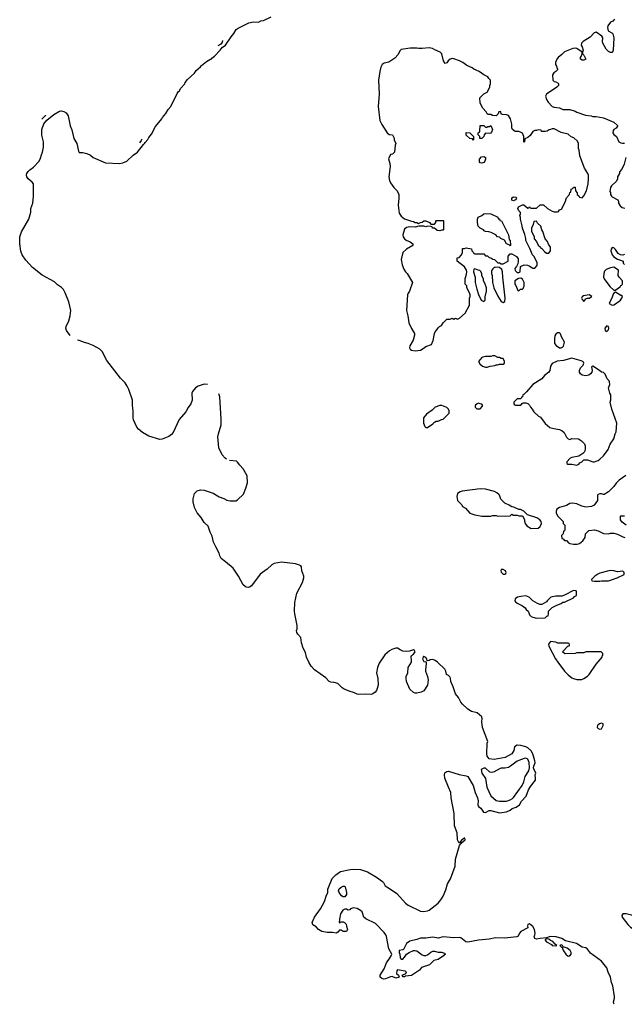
# Model space of a CAD drawing. Header units: inches. Extents: x 2293880 to 2522759, y 823965 to 1006879.
# Tile 29 of 256: x 2431533 to 2438408, y 835560 to 846758. Entities that reach past the tile are written whole.
import ezdxf

# ---------------------------------------------------------------- set-up
doc = ezdxf.new("R2010")
doc.units = ezdxf.units.IN
doc.header["$MEASUREMENT"] = 0
doc.layers.add('C4833', color=7, linetype='Continuous')
doc.layers.add('C4834', color=7, linetype='Continuous')

msp = doc.modelspace()

# ---------------------------------------------------------------- linework, layer by layer
at = {"layer": 'C4833', "color": 5}
for points, elevation in [([(2438295, 835560), (2438288, 835570), (2438287, 835590), (2438298, 835630), (2438297, 835650), (2438277, 835770), (2438264, 835810), (2438253, 835870), (2438225, 835925), (2438210, 835976), (2438151, 836051), (2438023, 836143), (2437990, 836187), (2437970, 836201), (2437930, 836209), (2437863, 836250), (2437741, 836281), (2437698, 836310), (2437634, 836326), (2437566, 836330), (2437525, 836315), (2437450, 836310), (2437410, 836302), (2437390, 836309), (2437383, 836330), (2437392, 836348), (2437395, 836370), (2437387, 836410), (2437370, 836445), (2437330, 836474), (2437313, 836467), (2437309, 836451), (2437311, 836429), (2437232, 836388), (2437216, 836370), (2437203, 836337), (2437186, 836326), (2437050, 836312), (2436945, 836315), (2436870, 836300), (2436749, 836291), (2436630, 836266), (2436606, 836270), (2436550, 836316), (2436530, 836321), (2436470, 836317), (2436350, 836326), (2436290, 836314), (2436230, 836323), (2436150, 836314), (2436090, 836313), (2436050, 836296), (2435970, 836279), (2435933, 836250), (2435897, 836183), (2435890, 836178), (2435850, 836171), (2435849, 836150), (2435857, 836130), (2435859, 836090), (2435870, 836075), (2435890, 836075), (2435910, 836095), (2435931, 836129), (2435962, 836150), (2436010, 836173), (2436030, 836174), (2436050, 836169), (2436110, 836122), (2436130, 836117), (2436150, 836116), (2436170, 836123), (2436210, 836154), (2436230, 836164), (2436250, 836164), (2436290, 836154), (2436330, 836154), (2436363, 836143), (2436374, 836130), (2436359, 836121), (2436353, 836110), (2436290, 836071), (2436241, 836059), (2436192, 836010), (2436102, 835978), (2436078, 835950), (2435990, 835889), (2435921, 835879), (2435910, 835871), (2435892, 835872), (2435882, 835890), (2435925, 835910), (2435931, 835931), (2435917, 835937), (2435830, 835951), (2435821, 835939), (2435819, 835910), (2435842, 835890), (2435849, 835870), (2435810, 835859), (2435770, 835875), (2435750, 835874), (2435694, 835850), (2435670, 835847), (2435650, 835852), (2435634, 835870), (2435633, 835890), (2435677, 835963), (2435703, 836030), (2435739, 836081), (2435757, 836110), (2435763, 836130), (2435730, 836190), (2435705, 836330), (2435696, 836350), (2435676, 836376), (2435579, 836479), (2435470, 836531), (2435445, 836550), (2435427, 836610), (2435408, 836628), (2435370, 836650), (2435330, 836657), (2435295, 836645), (2435287, 836633), (2435270, 836632), (2435250, 836642), (2435230, 836642), (2435208, 836630), (2435182, 836590), (2435168, 836528), (2435166, 836490), (2435172, 836488), (2435182, 836498), (2435210, 836498), (2435226, 836490), (2435246, 836470), (2435248, 836448), (2435262, 836410), (2435248, 836390), (2435227, 836387), (2435212, 836390), (2435190, 836405), (2435170, 836405), (2435150, 836381), (2435130, 836369), (2435090, 836377), (2435030, 836376), (2434990, 836383), (2434967, 836390), (2434931, 836410), (2434903, 836443), (2434865, 836465), (2434860, 836490), (2434887, 836553), (2434953, 836647), (2434999, 836730), (2435017, 836790), (2435038, 836830), (2435038, 836870), (2435043, 836890), (2435088, 836990), (2435127, 837033), (2435183, 837070), (2435290, 837094), (2435330, 837097), (2435410, 837092), (2435490, 837066), (2435590, 837008), (2435657, 836957), (2435670, 836944), (2435688, 836908), (2435739, 836879), (2435821, 836821), (2435921, 836710), (2435950, 836686), (2436090, 836621), (2436130, 836617), (2436170, 836624), (2436190, 836632), (2436290, 836712), (2436323, 836750), (2436347, 836790), (2436379, 836861), (2436396, 836930), (2436432, 836988), (2436485, 837130), (2436488, 837210), (2436534, 837366), (2436541, 837379), (2436555, 837390), (2436559, 837401), (2436576, 837410), (2436597, 837430), (2436594, 837450), (2436590, 837451), (2436559, 837430), (2436530, 837394), (2436510, 837430), (2436507, 837510), (2436478, 837590), (2436472, 837730), (2436441, 837910), (2436437, 837970), (2436408, 838030), (2436369, 838131), (2436363, 838170), (2436369, 838191), (2436390, 838208), (2436410, 838210), (2436532, 838172), (2436610, 838159), (2436630, 838150), (2436690, 838049), (2436711, 837970), (2436740, 837910), (2436746, 837874), (2436744, 837830), (2436749, 837810), (2436777, 837790), (2436806, 837746), (2436830, 837743), (2436870, 837763), (2436890, 837766), (2436990, 837737), (2437070, 837751), (2437110, 837768), (2437133, 837787), (2437177, 837803), (2437218, 837830), (2437239, 837870), (2437291, 837929), (2437319, 838001), (2437341, 838039), (2437398, 838110), (2437400, 838130), (2437393, 838170), (2437401, 838190), (2437378, 838238), (2437377, 838250), (2437379, 838270), (2437393, 838307), (2437392, 838328), (2437369, 838410), (2437350, 838444), (2437310, 838477), (2437290, 838488), (2437230, 838502), (2437190, 838506), (2437159, 838490), (2437152, 838448), (2437129, 838410), (2437054, 838366), (2436930, 838343), (2436870, 838352), (2436850, 838382), (2436845, 838410), (2436850, 838530), (2436855, 838550), (2436795, 838710), (2436789, 838771), (2436792, 838810), (2436788, 838830), (2436736, 838876), (2436670, 838892), (2436630, 838917), (2436570, 838973), (2436550, 838998), (2436522, 839050), (2436490, 839090), (2436464, 839170), (2436436, 839230), (2436431, 839270), (2436424, 839284), (2436410, 839301), (2436387, 839310), (2436379, 839350), (2436369, 839370), (2436285, 839450), (2436258, 839470), (2436230, 839481), (2436202, 839478), (2436190, 839471), (2436165, 839465), (2436161, 839490), (2436150, 839506), (2436130, 839516), (2436126, 839514), (2436113, 839490), (2436130, 839459), (2436155, 839455), (2436157, 839437), (2436146, 839366), (2436148, 839350), (2436170, 839290), (2436178, 839250), (2436170, 839190), (2436130, 839125), (2436097, 839110), (2436050, 839099), (2436030, 839100), (2436010, 839107), (2435970, 839146), (2435933, 839230), (2435926, 839270), (2435927, 839290), (2435946, 839330), (2435950, 839390), (2435987, 839450), (2435990, 839470), (2435984, 839516), (2435990, 839529), (2436010, 839542), (2436032, 839570), (2436024, 839584), (2436010, 839592), (2435965, 839575), (2435928, 839572), (2435890, 839576), (2435858, 839590), (2435830, 839610), (2435810, 839610), (2435764, 839596), (2435738, 839582), (2435686, 839534), (2435621, 839439), (2435600, 839390), (2435591, 839330), (2435606, 839266), (2435611, 839190), (2435598, 839150), (2435590, 839130), (2435574, 839110), (2435550, 839090), (2435530, 839083), (2435470, 839087), (2435390, 839084), (2435370, 839088), (2435330, 839108), (2435290, 839117), (2435224, 839144), (2435199, 839159), (2435150, 839207), (2435110, 839219), (2435070, 839224), (2435053, 839233), (2435014, 839274), (2434884, 839364), (2434847, 839407), (2434820, 839450), (2434796, 839510), (2434782, 839562), (2434757, 839610), (2434739, 839670), (2434729, 839730), (2434696, 839770), (2434685, 839790), (2434681, 839810), (2434688, 839832), (2434689, 839870), (2434663, 840000)], 40), ([(2437328, 840000), (2437332, 839990), (2437350, 839972), (2437370, 839962), (2437410, 839952), (2437510, 839954), (2437527, 839973), (2437542, 839978), (2437545, 840000)], 60)]:
    msp.add_lwpolyline(points, dxfattribs=dict(at, elevation=elevation))
for points, elevation in [([(2437570, 839686), (2437545, 839655), (2437550, 839634), (2437626, 839490), (2437651, 839450), (2437727, 839350), (2437770, 839307), (2437810, 839275), (2437830, 839265), (2437870, 839255), (2437925, 839255), (2437950, 839265), (2437990, 839291), (2438009, 839310), (2438089, 839430), (2438155, 839510), (2438158, 839522), (2438166, 839530), (2438166, 839550), (2438147, 839567), (2437990, 839569), (2437970, 839568), (2437950, 839558), (2437870, 839558), (2437850, 839548), (2437733, 839547), (2437706, 839570), (2437767, 839633), (2437782, 839638), (2437786, 839650), (2437782, 839662), (2437770, 839666), (2437653, 839667), (2437630, 839678)], 60), ([(2438150, 838756), (2438125, 838750), (2438110, 838739), (2438103, 838730), (2438101, 838710), (2438110, 838698), (2438130, 838691), (2438150, 838694), (2438168, 838730), (2438168, 838750)], 60), ([(2437290, 838358), (2437270, 838356), (2437208, 838332), (2437190, 838324), (2437113, 838267), (2437090, 838255), (2437050, 838244), (2437010, 838245), (2436998, 838242), (2436930, 838203), (2436902, 838198), (2436880, 838200), (2436830, 838244), (2436810, 838246), (2436782, 838230), (2436790, 838190), (2436829, 838130), (2436844, 838030), (2436889, 837930), (2436950, 837877), (2436990, 837869), (2437070, 837870), (2437110, 837886), (2437138, 837902), (2437150, 837913), (2437248, 838050), (2437266, 838090), (2437282, 838150), (2437324, 838216), (2437329, 838250), (2437327, 838310), (2437310, 838350)], 40), ([(2435210, 836781), (2435194, 836794), (2435165, 836830), (2435159, 836850), (2435167, 836873), (2435190, 836893), (2435210, 836903), (2435230, 836902), (2435235, 836895), (2435250, 836830), (2435250, 836809), (2435230, 836783)], 40), ([(2438430, 836589), (2438392, 836588), (2438382, 836570), (2438385, 836550), (2438447, 836467), (2438478, 836438), (2438510, 836418), (2438546, 836406), (2438570, 836405), (2438590, 836412), (2438608, 836430), (2438615, 836450), (2438615, 836470), (2438609, 836490), (2438582, 836530), (2438558, 836550), (2438490, 836573)], 60), ([(2437530, 836305), (2437510, 836298), (2437508, 836290), (2437522, 836270), (2437580, 836240), (2437590, 836229), (2437630, 836225), (2437642, 836230), (2437623, 836243), (2437596, 836276), (2437570, 836285), (2437550, 836301)], 40), ([(2437690, 836235), (2437674, 836230), (2437694, 836210), (2437706, 836206), (2437706, 836194), (2437717, 836170), (2437745, 836130), (2437770, 836109), (2437790, 836112), (2437806, 836130), (2437803, 836150), (2437791, 836171), (2437758, 836198), (2437715, 836215), (2437706, 836230)], 40)]:
    msp.add_lwpolyline(points, close=True, dxfattribs=dict(at, elevation=elevation))
at = {"layer": 'C4834', "color": 5}
for points, elevation in [([(2432106, 843166), (2432065, 843225), (2432059, 843250), (2432061, 843270), (2432090, 843333), (2432108, 843390), (2432116, 843450), (2432092, 843550), (2432052, 843650), (2432030, 843689), (2432010, 843713), (2431963, 843743), (2431930, 843776), (2431790, 843852), (2431678, 843938), (2431603, 844023), (2431563, 844083), (2431545, 844125), (2431533, 844210), (2431536, 844290), (2431555, 844345), (2431637, 844490), (2431659, 844570), (2431661, 844610), (2431681, 844670), (2431690, 844750), (2431690, 844890), (2431675, 844910), (2431628, 844948), (2431615, 844970), (2431612, 844990), (2431616, 845010), (2431629, 845031), (2431649, 845051), (2431690, 845080), (2431753, 845150), (2431770, 845184), (2431780, 845220), (2431794, 845250), (2431802, 845310), (2431803, 845370), (2431783, 845443), (2431784, 845510), (2431807, 845573), (2431843, 845617), (2431922, 845678), (2431984, 845716), (2432010, 845720), (2432035, 845715), (2432060, 845700), (2432086, 845666), (2432106, 845550), (2432125, 845505), (2432150, 845407), (2432184, 845350), (2432201, 845261), (2432208, 845248), (2432250, 845249), (2432298, 845238), (2432339, 845219), (2432370, 845190), (2432510, 845130), (2432670, 845124), (2432707, 845130), (2432750, 845150), (2432824, 845216), (2432871, 845250), (2432940, 845340), (2432953, 845350), (2432958, 845362), (2432990, 845396), (2433001, 845419), (2433030, 845458), (2433076, 845544), (2433150, 845630), (2433156, 845644), (2433195, 845690), (2433222, 845738), (2433252, 845770), (2433323, 845917), (2433339, 845941), (2433350, 845950), (2433363, 845977), (2433410, 846028), (2433416, 846044), (2433441, 846079), (2433519, 846150), (2433540, 846180), (2433590, 846222), (2433602, 846238), (2433657, 846283), (2433694, 846306), (2433710, 846310), (2433719, 846321), (2433750, 846343), (2433813, 846410), (2433837, 846443), (2433872, 846470), (2433938, 846562), (2433970, 846600), (2433995, 846645), (2434017, 846663), (2434137, 846723), (2434190, 846732), (2434250, 846730), (2434275, 846745), (2434305, 846750), (2434393, 846790)], 40), ([(2438297, 846763), (2438278, 846742), (2438250, 846729), (2438223, 846690), (2438219, 846670), (2438226, 846630), (2438267, 846607), (2438277, 846597), (2438291, 846550), (2438282, 846410), (2438274, 846390), (2438270, 846386), (2438250, 846386), (2438230, 846398), (2438203, 846423), (2438165, 846490), (2438161, 846510), (2438163, 846550), (2438153, 846570), (2438090, 846618), (2438064, 846610), (2438021, 846559), (2437941, 846510), (2437922, 846490), (2437917, 846470), (2437931, 846450), (2437941, 846410), (2437934, 846390), (2437934, 846370), (2437950, 846354), (2437971, 846309), (2437950, 846298), (2437930, 846298), (2437909, 846309), (2437909, 846330), (2437919, 846341), (2437929, 846370), (2437928, 846390), (2437868, 846430), (2437850, 846434), (2437822, 846430), (2437730, 846391), (2437699, 846361), (2437655, 846330), (2437641, 846310), (2437625, 846270), (2437625, 846250), (2437638, 846230), (2437644, 846204), (2437652, 846190), (2437631, 846169), (2437606, 846154), (2437592, 846130), (2437594, 846070), (2437610, 846054), (2437630, 846052), (2437657, 846037), (2437662, 846030), (2437662, 846010), (2437642, 845990), (2437522, 845910), (2437511, 845890), (2437525, 845850), (2437542, 845822), (2437590, 845771), (2437610, 845762), (2437670, 845756), (2437710, 845738), (2437790, 845738), (2437850, 845718), (2437870, 845705), (2437967, 845673), (2438030, 845665), (2438050, 845658), (2438090, 845658), (2438170, 845642), (2438290, 845591), (2438330, 845554), (2438332, 845548), (2438317, 845523), (2438291, 845509), (2438282, 845498), (2438278, 845470), (2438291, 845451), (2438318, 845430), (2438348, 845368), (2438370, 845356), (2438388, 845352), (2438410, 845354)], 60), ([(2433841, 846521), (2433836, 846504), (2433819, 846481), (2433787, 846461)], 40), ([(2431826, 845671), (2431825, 845670), (2431785, 845627)], 40), ([(2432923, 845399), (2432916, 845384), (2432894, 845359)], 40), ([(2438425, 845190), (2438405, 845115), (2438380, 845060), (2438353, 845027), (2438352, 845010), (2438332, 844970), (2438332, 844948), (2438318, 844922), (2438262, 844870), (2438252, 844850), (2438245, 844805), (2438251, 844791), (2438252, 844770), (2438262, 844750), (2438270, 844742), (2438334, 844710), (2438342, 844690), (2438342, 844670), (2438360, 844640), (2438383, 844623), (2438413, 844613)], 60), ([(2438410, 844089), (2438390, 844080), (2438364, 844084), (2438340, 844100), (2438310, 844145), (2438290, 844164), (2438270, 844168), (2438258, 844150), (2438256, 844130), (2438270, 844085), (2438290, 844061), (2438330, 844036), (2438365, 844025), (2438394, 844010), (2438394, 843990), (2438410, 843974)], 60), ([(2433670, 842608), (2433630, 842613), (2433563, 842590), (2433532, 842570), (2433498, 842530), (2433491, 842510), (2433496, 842430), (2433479, 842390), (2433450, 842348), (2433423, 842297), (2433345, 842210), (2433278, 842062), (2433260, 842040), (2433230, 842016), (2433154, 841986), (2433125, 841985), (2433003, 842023), (2432930, 842064), (2432883, 842103), (2432865, 842125), (2432826, 842206), (2432822, 842230), (2432823, 842310), (2432816, 842370), (2432814, 842430), (2432774, 842554), (2432757, 842590), (2432731, 842630), (2432680, 842680), (2432524, 842884), (2432470, 842984), (2432443, 843010), (2432370, 843051), (2432310, 843075), (2432270, 843086), (2432211, 843111), (2432190, 843114)], 40), ([(2433886, 841761), (2433870, 841771), (2433837, 841810), (2433799, 841890), (2433787, 842013), (2433794, 842050), (2433824, 842150), (2433825, 842215), (2433808, 842470), (2433798, 842502)], 40), ([(2434663, 840000), (2434657, 840030), (2434660, 840130), (2434683, 840237), (2434750, 840359), (2434766, 840410), (2434763, 840430), (2434743, 840490), (2434736, 840536), (2434730, 840545), (2434715, 840555), (2434670, 840568), (2434510, 840589), (2434427, 840573), (2434400, 840560), (2434346, 840510), (2434268, 840452), (2434170, 840319), (2434153, 840307), (2434130, 840301), (2434110, 840303), (2434096, 840310), (2434075, 840330), (2434022, 840430), (2433959, 840519), (2433874, 840594), (2433824, 840630), (2433810, 840659), (2433803, 840690), (2433762, 840762), (2433736, 840816), (2433723, 840883), (2433699, 840930), (2433677, 840997), (2433630, 841040), (2433597, 841097), (2433550, 841150), (2433521, 841210), (2433506, 841274), (2433505, 841310), (2433521, 841370), (2433550, 841398), (2433590, 841411), (2433630, 841409), (2433733, 841373), (2433800, 841330), (2433853, 841313), (2433890, 841294), (2433927, 841287), (2433990, 841286), (2434010, 841298), (2434077, 841363), (2434106, 841430), (2434124, 841490), (2434119, 841570), (2434075, 841650), (2434035, 841690), (2434010, 841727), (2433997, 841737), (2433918, 841745)], 40), ([(2438425, 841575), (2438350, 841522), (2438314, 841486), (2438290, 841448), (2438230, 841388), (2438180, 841360), (2438170, 841358), (2438150, 841366), (2438130, 841366), (2438110, 841358), (2438102, 841350), (2438102, 841290), (2438065, 841235), (2438037, 841223), (2437970, 841215), (2437926, 841226), (2437870, 841253), (2437820, 841260), (2437790, 841254), (2437750, 841234), (2437670, 841209), (2437642, 841190), (2437632, 841170), (2437632, 841150), (2437650, 841114), (2437714, 841050), (2437714, 841030), (2437734, 841010), (2437733, 840953), (2437730, 840946), (2437718, 840942), (2437714, 840910), (2437694, 840890), (2437698, 840858), (2437713, 840853), (2437730, 840834), (2437750, 840834), (2437774, 840810), (2437790, 840802), (2437830, 840792), (2437873, 840793), (2437898, 840802), (2437938, 840830), (2437962, 840870), (2437968, 840912), (2438006, 840950), (2438070, 840958), (2438110, 840946), (2438170, 840915), (2438229, 840911), (2438250, 840918), (2438290, 840918), (2438330, 840906), (2438390, 840876), (2438414, 840870)], 60), ([(2438430, 841008), (2438383, 841043), (2438366, 841070), (2438366, 841110), (2438370, 841114), (2438410, 841114)], 60), ([(2437545, 840000), (2437548, 840030), (2437590, 840074), (2437640, 840100), (2437690, 840118), (2437710, 840132), (2437730, 840132), (2437830, 840182), (2437843, 840197), (2437866, 840210), (2437866, 840250), (2437862, 840262), (2437830, 840266), (2437730, 840215), (2437697, 840203), (2437630, 840202), (2437574, 840190), (2437532, 840150), (2437524, 840136), (2437470, 840108), (2437448, 840108), (2437420, 840120), (2437369, 840149), (2437328, 840190), (2437290, 840204), (2437230, 840199), (2437194, 840190), (2437166, 840170), (2437163, 840150), (2437170, 840138), (2437190, 840121), (2437251, 840091), (2437282, 840070), (2437292, 840052), (2437314, 840030), (2437328, 840000)], 60)]:
    msp.add_lwpolyline(points, dxfattribs=dict(at, elevation=elevation))
at = {"layer": 'C4834', "color": 5, "elevation": 60}
for points in [[(2436190, 846437), (2436109, 846429), (2436071, 846429), (2436050, 846434), (2435973, 846433), (2435870, 846419), (2435855, 846405), (2435838, 846362), (2435800, 846320), (2435730, 846276), (2435676, 846264), (2435654, 846250), (2435641, 846219), (2435628, 846170), (2435613, 846070), (2435620, 845910), (2435610, 845770), (2435630, 845612), (2435650, 845566), (2435710, 845472), (2435733, 845453), (2435772, 845450), (2435792, 845410), (2435793, 845393), (2435812, 845350), (2435802, 845330), (2435794, 845250), (2435772, 845228), (2435750, 845226), (2435726, 845174), (2435744, 845124), (2435747, 845087), (2435731, 844970), (2435738, 844930), (2435750, 844903), (2435787, 844850), (2435827, 844810), (2435843, 844770), (2435845, 844730), (2435836, 844650), (2435850, 844558), (2435870, 844523), (2435910, 844492), (2435990, 844465), (2436010, 844462), (2436030, 844452), (2436051, 844451), (2436070, 844442), (2436090, 844452), (2436110, 844454), (2436128, 844472), (2436150, 844472), (2436192, 844452), (2436210, 844434), (2436250, 844434), (2436266, 844450), (2436266, 844470), (2436270, 844474), (2436350, 844474), (2436354, 844470), (2436354, 844370), (2436350, 844366), (2436330, 844366), (2436310, 844358), (2436280, 844360), (2436250, 844386), (2436229, 844389), (2436222, 844402), (2436207, 844407), (2436170, 844408), (2436150, 844402), (2436128, 844408), (2436072, 844408), (2436030, 844399), (2435970, 844404), (2435930, 844394), (2435910, 844375), (2435891, 844310), (2435894, 844290), (2435910, 844264), (2435929, 844249), (2435972, 844230), (2436002, 844210), (2436002, 844190), (2435932, 844150), (2435891, 844110), (2435871, 844030), (2435882, 843970), (2435901, 843921), (2435921, 843890), (2435941, 843870), (2436001, 843770), (2435967, 843670), (2435950, 843649), (2435942, 843630), (2435930, 843450), (2435946, 843390), (2435960, 843310), (2435987, 843247), (2436021, 843190), (2436024, 843170), (2436008, 843112), (2435971, 843050), (2435966, 843026), (2435972, 843010), (2435990, 842998), (2436030, 842991), (2436090, 843001), (2436122, 843018), (2436150, 843042), (2436215, 843065), (2436235, 843110), (2436249, 843191), (2436258, 843210), (2436278, 843230), (2436290, 843254), (2436306, 843270), (2436330, 843282), (2436348, 843310), (2436389, 843351), (2436430, 843354), (2436450, 843362), (2436470, 843352), (2436490, 843362), (2436510, 843354), (2436536, 843364), (2436600, 843420), (2436648, 843510), (2436648, 843590), (2436655, 843610), (2436654, 843630), (2436649, 843650), (2436618, 843710), (2436618, 843730), (2436598, 843750), (2436598, 843810), (2436615, 843865), (2436618, 843890), (2436615, 843910), (2436590, 843948), (2436507, 844013), (2436506, 844050), (2436530, 844054), (2436556, 844084), (2436568, 844110), (2436570, 844154), (2436590, 844154), (2436610, 844162), (2436670, 844151), (2436674, 844130), (2436694, 844110), (2436698, 844098), (2436710, 844094), (2436810, 844094), (2436830, 844074), (2436852, 844072), (2436870, 844054), (2436891, 844051), (2436913, 844033), (2436932, 844032), (2436970, 843994), (2436990, 843992), (2437010, 843982), (2437030, 843982), (2437086, 844010), (2437086, 844070), (2437110, 844094), (2437130, 844094), (2437184, 844064), (2437200, 844040), (2437202, 844010), (2437197, 843983), (2437182, 843950), (2437165, 843930), (2437167, 843907), (2437190, 843882), (2437210, 843882), (2437226, 843890), (2437229, 843951), (2437269, 843971), (2437306, 843966), (2437336, 843956), (2437350, 843942), (2437370, 843932), (2437390, 843934), (2437416, 843964), (2437416, 843996), (2437378, 844070), (2437365, 844085), (2437336, 844156), (2437290, 844246), (2437289, 844270), (2437276, 844316), (2437249, 844389), (2437248, 844412), (2437229, 844490), (2437229, 844510), (2437222, 844530), (2437228, 844550), (2437227, 844567), (2437210, 844586), (2437198, 844610), (2437206, 844630), (2437250, 844654), (2437267, 844653), (2437310, 844614), (2437322, 844618), (2437330, 844634), (2437338, 844618), (2437350, 844614), (2437410, 844614), (2437450, 844654), (2437490, 844654), (2437534, 844610), (2437590, 844582), (2437610, 844574), (2437650, 844574), (2437662, 844578), (2437670, 844594), (2437695, 844605), (2437736, 844684), (2437750, 844734), (2437786, 844770), (2437788, 844792), (2437802, 844798), (2437806, 844830), (2437822, 844838), (2437830, 844854), (2437850, 844854), (2437854, 844810), (2437874, 844790), (2437874, 844770), (2437893, 844753), (2437898, 844738), (2437930, 844734), (2437950, 844754), (2437979, 844810), (2437999, 844890), (2438002, 844950), (2438002, 844990), (2437995, 845010), (2437955, 845070), (2437902, 845210), (2437895, 845275), (2437888, 845292), (2437888, 845350), (2437875, 845375), (2437833, 845413), (2437805, 845425), (2437770, 845458), (2437690, 845477), (2437610, 845518), (2437590, 845518), (2437570, 845508), (2437553, 845507), (2437531, 845489), (2437510, 845486), (2437468, 845488), (2437462, 845502), (2437430, 845506), (2437410, 845498), (2437390, 845498), (2437370, 845488), (2437338, 845442), (2437310, 845418), (2437278, 845402), (2437274, 845370), (2437270, 845366), (2437266, 845370), (2437266, 845430), (2437250, 845466), (2437236, 845476), (2437210, 845486), (2437168, 845488), (2437138, 845510), (2437129, 845530), (2437129, 845570), (2437114, 845630), (2437090, 845668), (2437070, 845675), (2437020, 845680), (2437007, 845687), (2437006, 845710), (2436995, 845715), (2436982, 845710), (2436973, 845687), (2436950, 845666), (2436910, 845668), (2436890, 845678), (2436860, 845680), (2436850, 845686), (2436838, 845710), (2436798, 845750), (2436768, 845810), (2436766, 845870), (2436810, 845914), (2436850, 845934), (2436878, 845990), (2436878, 846010), (2436888, 846030), (2436888, 846070), (2436868, 846090), (2436858, 846110), (2436812, 846132), (2436759, 846170), (2436696, 846196), (2436679, 846210), (2436617, 846237), (2436572, 846270), (2436535, 846290), (2436470, 846313), (2436450, 846315), (2436429, 846311), (2436404, 846290), (2436390, 846268), (2436370, 846258), (2436352, 846292), (2436333, 846370), (2436315, 846390), (2436254, 846414), (2436229, 846430)], [(2436690, 845386), (2436682, 845402), (2436650, 845408), (2436610, 845446), (2436610, 845474), (2436652, 845472), (2436694, 845430), (2436694, 845390)], [(2436877, 845463), (2436830, 845466), (2436813, 845447), (2436812, 845430), (2436790, 845408), (2436767, 845407), (2436766, 845430), (2436746, 845450), (2436746, 845470), (2436762, 845478), (2436766, 845490), (2436770, 845554), (2436810, 845554), (2436830, 845534), (2436850, 845534), (2436858, 845542), (2436875, 845545), (2436890, 845554), (2436911, 845511), (2436900, 845480), (2436890, 845468)], [(2436790, 845126), (2436768, 845130), (2436761, 845141), (2436761, 845170), (2436783, 845197), (2436810, 845203), (2436820, 845200), (2436831, 845190), (2436831, 845170), (2436824, 845150), (2436810, 845133)], [(2437150, 844698), (2437130, 844706), (2437129, 844731), (2437150, 844745), (2437178, 844738), (2437182, 844730), (2437180, 844720), (2437170, 844708)], [(2437110, 844186), (2437098, 844198), (2437069, 844209), (2437046, 844250), (2437006, 844270), (2436990, 844286), (2436966, 844290), (2436946, 844310), (2436896, 844336), (2436867, 844347), (2436830, 844348), (2436816, 844356), (2436806, 844370), (2436770, 844388), (2436748, 844410), (2436738, 844450), (2436738, 844490), (2436747, 844513), (2436790, 844532), (2436810, 844552), (2436830, 844554), (2436890, 844552), (2436970, 844514), (2436974, 844494), (2436990, 844492), (2436994, 844474), (2437012, 844470), (2437092, 844310), (2437098, 844258), (2437112, 844250), (2437114, 844190)], [(2437410, 844466), (2437378, 844462), (2437372, 844428), (2437353, 844387), (2437352, 844370), (2437353, 844353), (2437382, 844290), (2437385, 844265), (2437410, 844234), (2437430, 844194), (2437454, 844170), (2437458, 844158), (2437470, 844154), (2437500, 844120), (2437524, 844104), (2437550, 844102), (2437568, 844130), (2437568, 844170), (2437545, 844205), (2437534, 844234), (2437510, 844266), (2437482, 844350), (2437469, 844370), (2437458, 844410), (2437423, 844443)], [(2436710, 843926), (2436698, 843922), (2436694, 843890), (2436712, 843830), (2436712, 843770), (2436730, 843694), (2436750, 843634), (2436782, 843570), (2436810, 843554), (2436826, 843570), (2436827, 843607), (2436842, 843670), (2436842, 843710), (2436823, 843763), (2436808, 843790), (2436807, 843807), (2436788, 843848), (2436787, 843867), (2436776, 843896), (2436767, 843907), (2436748, 843908)], [(2436970, 843942), (2436940, 843940), (2436930, 843938), (2436915, 843925), (2436902, 843910), (2436900, 843900), (2436898, 843870), (2436905, 843850), (2436911, 843770), (2436926, 843710), (2436970, 843612), (2437010, 843552), (2437030, 843542), (2437050, 843554), (2437055, 843590), (2437026, 843830), (2437025, 843890), (2437016, 843916), (2436990, 843938)], [(2438290, 843942), (2438250, 843937), (2438203, 843917), (2438183, 843897), (2438174, 843870), (2438173, 843830), (2438179, 843810), (2438242, 843722), (2438290, 843682), (2438310, 843682), (2438330, 843702), (2438360, 843720), (2438370, 843734), (2438382, 843738), (2438387, 843753), (2438388, 843790), (2438350, 843829), (2438339, 843850), (2438341, 843910)], [(2437230, 843818), (2437204, 843816), (2437162, 843790), (2437165, 843750), (2437176, 843736), (2437198, 843678), (2437210, 843674), (2437228, 843692), (2437250, 843694), (2437258, 843702), (2437268, 843730), (2437268, 843770), (2437250, 843806)], [(2438310, 843658), (2438291, 843649), (2438282, 843638), (2438267, 843590), (2438243, 843550), (2438238, 843530), (2438270, 843511), (2438290, 843515), (2438310, 843526), (2438364, 843570), (2438382, 843590), (2438388, 843610), (2438382, 843622), (2438370, 843622)], [(2438010, 843628), (2437944, 843616), (2437930, 843606), (2437922, 843590), (2437930, 843574), (2437950, 843554), (2437970, 843582), (2437988, 843592), (2438010, 843592), (2438038, 843610)], [(2438210, 843275), (2438186, 843250), (2438190, 843222), (2438210, 843211), (2438229, 843230), (2438234, 843250), (2438228, 843268)], [(2437670, 843198), (2437650, 843198), (2437630, 843182), (2437619, 843161), (2437613, 843127), (2437616, 843076), (2437633, 843053), (2437670, 843027), (2437690, 843027), (2437707, 843033), (2437716, 843044), (2437729, 843090), (2437695, 843150), (2437684, 843184)], [(2436910, 842935), (2436890, 842928), (2436830, 842929), (2436800, 842920), (2436790, 842915), (2436752, 842870), (2436765, 842845), (2436797, 842817), (2436830, 842806), (2436850, 842805), (2436883, 842817), (2436936, 842824), (2436950, 842832), (2436967, 842833), (2436990, 842842), (2437030, 842842), (2437046, 842850), (2437046, 842870), (2437030, 842906), (2437010, 842906), (2436990, 842918), (2436970, 842918), (2436935, 842935)], [(2437810, 842909), (2437717, 842883), (2437645, 842875), (2437590, 842849), (2437570, 842818), (2437561, 842770), (2437550, 842749), (2437502, 842710), (2437470, 842675), (2437370, 842608), (2437296, 842524), (2437270, 842498), (2437254, 842490), (2437252, 842468), (2437238, 842462), (2437233, 842447), (2437190, 842446), (2437154, 842410), (2437154, 842390), (2437158, 842378), (2437170, 842374), (2437230, 842374), (2437247, 842393), (2437260, 842400), (2437290, 842402), (2437310, 842394), (2437330, 842374), (2437342, 842350), (2437362, 842330), (2437380, 842300), (2437434, 842250), (2437457, 842237), (2437507, 842167), (2437562, 842122), (2437607, 842107), (2437670, 842099), (2437703, 842083), (2437723, 842063), (2437752, 842010), (2437770, 841992), (2437790, 841982), (2437810, 841994), (2437888, 841992), (2437922, 841970), (2437955, 841935), (2437965, 841910), (2437965, 841875), (2437955, 841845), (2437936, 841824), (2437890, 841795), (2437810, 841779), (2437792, 841770), (2437754, 841730), (2437754, 841710), (2437765, 841705), (2437810, 841705), (2437870, 841692), (2437890, 841702), (2437903, 841717), (2437926, 841730), (2437950, 841752), (2437990, 841751), (2438050, 841731), (2438070, 841731), (2438090, 841738), (2438110, 841746), (2438130, 841761), (2438170, 841798), (2438224, 841870), (2438249, 841930), (2438289, 841990), (2438304, 842050), (2438315, 842070), (2438324, 842170), (2438266, 842330), (2438249, 842409), (2438255, 842435), (2438254, 842490), (2438244, 842510), (2438229, 842570), (2438242, 842610), (2438240, 842640), (2438238, 842650), (2438215, 842675), (2438190, 842726), (2438170, 842746), (2438150, 842748), (2438128, 842770), (2438050, 842818), (2438034, 842810), (2438044, 842770), (2438039, 842750), (2438024, 842730), (2438004, 842716), (2437972, 842708), (2437930, 842714), (2437910, 842730), (2437900, 842750), (2437900, 842770), (2437910, 842799), (2437939, 842830), (2437949, 842850), (2437943, 842863), (2437938, 842870), (2437918, 842878)], [(2436310, 842372), (2436256, 842350), (2436222, 842318), (2436158, 842270), (2436125, 842230), (2436126, 842170), (2436142, 842130), (2436150, 842122), (2436170, 842122), (2436230, 842162), (2436250, 842182), (2436270, 842191), (2436290, 842192), (2436330, 842212), (2436350, 842214), (2436416, 842284), (2436418, 842310), (2436408, 842330), (2436389, 842349), (2436332, 842372)], [(2436750, 842398), (2436734, 842390), (2436714, 842370), (2436714, 842350), (2436730, 842334), (2436770, 842334), (2436796, 842364), (2436796, 842376), (2436787, 842387), (2436768, 842388)], [(2436770, 841422), (2436563, 841397), (2436542, 841390), (2436511, 841369), (2436503, 841337), (2436511, 841290), (2436559, 841239), (2436570, 841223), (2436602, 841202), (2436650, 841145), (2436710, 841126), (2436790, 841112), (2436890, 841112), (2436910, 841118), (2436950, 841118), (2436970, 841112), (2437110, 841114), (2437130, 841134), (2437150, 841122), (2437190, 841122), (2437210, 841114), (2437250, 841114), (2437272, 841072), (2437273, 841053), (2437282, 841030), (2437300, 841000), (2437350, 840972), (2437430, 840974), (2437450, 840994), (2437466, 841030), (2437462, 841050), (2437448, 841070), (2437412, 841092), (2437308, 841128), (2437266, 841170), (2437250, 841178), (2437227, 841187), (2437208, 841188), (2437154, 841214), (2437130, 841218), (2437098, 841238), (2437050, 841258), (2437005, 841305), (2436989, 841350), (2436980, 841360), (2436959, 841379), (2436932, 841392), (2436830, 841418)], [(2437030, 840506), (2437010, 840506), (2437005, 840490), (2437010, 840474), (2437030, 840454), (2437050, 840454), (2437062, 840458), (2437066, 840470), (2437058, 840490)], [(2438250, 840493), (2438234, 840490), (2438130, 840464), (2438107, 840453), (2438072, 840428), (2438034, 840390), (2438038, 840378), (2438070, 840372), (2438130, 840371), (2438150, 840378), (2438230, 840378), (2438250, 840385), (2438326, 840410), (2438406, 840450), (2438406, 840470), (2438390, 840486), (2438330, 840478), (2438289, 840489)]]:
    msp.add_lwpolyline(points, close=True, dxfattribs=at)

doc.saveas('drawing.dxf')
